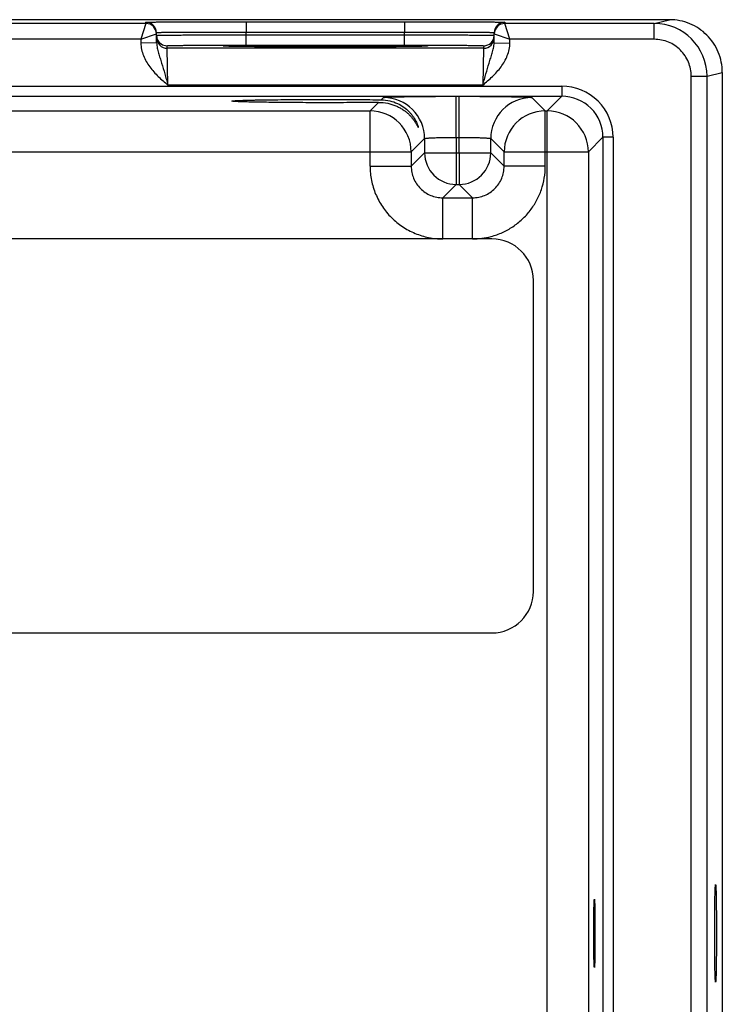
# Model space of a CAD drawing. Header units: inches. Extents: x 0 to 34, y 0 to 22.
# Tile 34 of 36: x 23 to 25.6, y 11.3 to 15. Entities that reach past the tile are written whole.
import ezdxf

# ---------------------------------------------------------------- set-up
doc = ezdxf.new("R2010")
doc.units = ezdxf.units.IN
doc.header["$LTSCALE"] = 1.87
doc.header["$MEASUREMENT"] = 0
doc.layers.get('0').update_dxf_attribs({"linetype": 'CONTINUOUS'})
doc.layers.add('02___PRT_ALL_AXES', color=7, linetype='CONTINUOUS')

msp = doc.modelspace()

# ---------------------------------------------------------------- linework, layer by layer
at = {"color": 7, "linetype": 'CONTINUOUS'}
for p, q in [((25.4162, 15.0108), (16.3806, 15.0108)), ((23.4295, 14.9963), (22.681, 14.9963)), ((23.4295, 14.9963), (23.4099, 14.9363)), ((23.4295, 14.9963), (23.4294, 15.0013)), ((23.8093, 15.003), (24.4111, 15.003)), ((23.8093, 15.003), (23.8093, 14.9637)), ((24.4111, 15.003), (24.4111, 14.9637)), ((24.7911, 15.0013), (24.791, 14.9963)), ((25.3583, 14.9963), (24.791, 14.9963)), ((24.8106, 14.9363), (24.791, 14.9963)), ((25.3583, 14.9963), (25.4162, 15.0108)), ((25.3583, 14.9363), (25.3583, 14.9963)), ((23.4099, 14.9363), (23.4695, 14.957)), ((23.4701, 14.923), (23.4694, 14.962)), ((23.8093, 14.9637), (24.4111, 14.9637)), ((23.8095, 14.9537), (23.8093, 14.9637)), ((23.8095, 14.9537), (24.411, 14.9537)), ((23.8095, 14.9144), (23.8095, 14.9537)), ((24.411, 14.9537), (24.4111, 14.9637)), ((24.411, 14.9144), (24.411, 14.9537)), ((24.7504, 14.923), (24.7511, 14.962)), ((24.751, 14.957), (24.8106, 14.9363)), ((23.4099, 14.9363), (22.7006, 14.9363)), ((23.4099, 14.9363), (23.4101, 14.922)), ((23.4701, 14.923), (23.4101, 14.922)), ((24.7504, 14.923), (24.8104, 14.922)), ((24.8104, 14.922), (24.8106, 14.9363)), ((25.3583, 14.9363), (24.8106, 14.9363)), ((23.5098, 14.9025), (23.5096, 14.9118)), ((24.7107, 14.9025), (23.5098, 14.9025)), ((23.5129, 14.7625), (23.5098, 14.9025)), ((23.7317, 14.9101), (23.73, 14.9101)), ((23.7432, 14.9097), (23.7301, 14.9101)), ((23.7336, 14.91), (23.7317, 14.9101)), ((23.7359, 14.9099), (23.7336, 14.91)), ((23.7386, 14.9098), (23.7359, 14.9099)), ((23.7416, 14.9097), (23.7386, 14.9098)), ((23.745, 14.9096), (23.7416, 14.9097)), ((23.7488, 14.9095), (23.745, 14.9096)), ((23.7529, 14.9095), (23.7488, 14.9095)), ((23.7574, 14.9094), (23.7529, 14.9095)), ((23.7622, 14.9093), (23.7574, 14.9094)), ((23.7675, 14.9092), (23.7622, 14.9093)), ((23.7731, 14.9091), (23.7675, 14.9092)), ((23.7791, 14.909), (23.7731, 14.9091)), ((23.7856, 14.9089), (23.7791, 14.909)), ((23.7924, 14.9088), (23.7856, 14.9089)), ((23.7997, 14.9087), (23.7924, 14.9088)), ((23.8074, 14.9086), (23.7997, 14.9087)), ((23.8155, 14.9086), (23.8074, 14.9086)), ((23.8095, 14.9144), (24.411, 14.9144)), ((23.8241, 14.9085), (23.8155, 14.9086)), ((23.8331, 14.9084), (23.8241, 14.9085)), ((23.8426, 14.9083), (23.8331, 14.9084)), ((23.8525, 14.9082), (23.8426, 14.9083)), ((23.8629, 14.9081), (23.8525, 14.9082)), ((23.8738, 14.9081), (23.8629, 14.9081)), ((23.8852, 14.908), (23.8738, 14.9081)), ((23.8972, 14.9079), (23.8852, 14.908)), ((23.9097, 14.9079), (23.8972, 14.9079)), ((23.9228, 14.9078), (23.9097, 14.9079)), ((23.9365, 14.9077), (23.9228, 14.9078)), ((23.9507, 14.9077), (23.9365, 14.9077)), ((23.9656, 14.9076), (23.9507, 14.9077)), ((23.9811, 14.9076), (23.9656, 14.9076)), ((23.9971, 14.9075), (23.9811, 14.9076)), ((24.0138, 14.9075), (23.9971, 14.9075)), ((24.031, 14.9074), (24.0138, 14.9075)), ((24.0489, 14.9074), (24.031, 14.9074)), ((24.0673, 14.9074), (24.0489, 14.9074)), ((24.0864, 14.9074), (24.0673, 14.9074)), ((24.106, 14.9074), (24.0864, 14.9074)), ((24.1263, 14.9074), (24.106, 14.9074)), ((24.1472, 14.9074), (24.1263, 14.9074)), ((24.1691, 14.9074), (24.1472, 14.9074)), ((24.192, 14.9074), (24.1691, 14.9074)), ((24.2155, 14.9075), (24.192, 14.9074)), ((24.2812, 14.9077), (24.2608, 14.9076)), ((24.2999, 14.9078), (24.2812, 14.9077)), ((24.3172, 14.9079), (24.2999, 14.9078)), ((24.3335, 14.908), (24.3172, 14.9079)), ((24.3488, 14.9081), (24.3335, 14.908)), ((24.363, 14.9082), (24.3488, 14.9081)), ((24.3762, 14.9083), (24.363, 14.9082)), ((24.3882, 14.9084), (24.3762, 14.9083)), ((24.3991, 14.9085), (24.3882, 14.9084)), ((24.4091, 14.9086), (24.3991, 14.9085)), ((24.4183, 14.9087), (24.4091, 14.9086)), ((24.4268, 14.9088), (24.4183, 14.9087)), ((24.4347, 14.9089), (24.4268, 14.9088)), ((24.4419, 14.909), (24.4347, 14.9089)), ((24.4486, 14.9091), (24.4419, 14.909)), ((24.4547, 14.9092), (24.4486, 14.9091)), ((24.4603, 14.9093), (24.4547, 14.9092)), ((24.4655, 14.9094), (24.4603, 14.9093)), ((24.4702, 14.9095), (24.4655, 14.9094)), ((24.4745, 14.9096), (24.4702, 14.9095)), ((24.4783, 14.9097), (24.4745, 14.9096)), ((24.4904, 14.9101), (24.4773, 14.9097)), ((24.4817, 14.9098), (24.4783, 14.9097)), ((24.4847, 14.9099), (24.4817, 14.9098)), ((24.4872, 14.91), (24.4847, 14.9099)), ((24.4893, 14.9101), (24.4872, 14.91)), ((24.491, 14.9102), (24.4893, 14.9101)), ((24.7107, 14.9025), (24.7076, 14.7625)), ((24.7109, 14.9118), (24.7107, 14.9025)), ((25.5583, 14.7963), (25.6163, 14.8108)), ((25.6163, 14.8108), (25.6163, 8.2728)), ((25.4983, 14.7963), (25.5583, 14.7963)), ((25.4983, 8.2873), (25.4983, 14.7963)), ((25.5583, 8.2873), (25.5583, 14.7963)), ((16.9172, 14.7582), (25.0077, 14.7582)), ((24.7076, 14.7625), (23.5129, 14.7625)), ((25.0077, 14.7582), (25.0077, 14.7201)), ((16.9172, 14.7201), (25.0077, 14.7201)), ((24.28, 14.6645), (24.3122, 14.6967)), ((24.3223, 14.7068), (24.3307, 14.7152)), ((24.6067, 14.72), (24.6178, 14.72)), ((24.6067, 14.564), (24.6067, 14.72)), ((24.6178, 14.564), (24.6178, 14.72)), ((24.8938, 14.7152), (24.9445, 14.6645)), ((25.0077, 14.7201), (24.952, 14.6645)), ((22.8345, 14.6645), (24.28, 14.6645)), ((24.28, 14.4545), (24.28, 14.6645)), ((24.9445, 14.6645), (24.952, 14.6645)), ((24.9445, 14.4545), (24.9445, 14.6645)), ((24.952, 8.4191), (24.952, 14.6645)), ((24.4867, 14.5593), (24.436, 14.5085)), ((24.4867, 14.5593), (24.4867, 14.5052)), ((24.6067, 14.564), (24.6178, 14.564)), ((24.6067, 14.564), (24.6067, 14.5052)), ((24.6178, 14.5052), (24.6178, 14.564)), ((24.7378, 14.5052), (24.7378, 14.5593)), ((24.7378, 14.5593), (24.7885, 14.5085)), ((25.1636, 14.5642), (25.108, 14.5085)), ((25.2017, 14.5642), (25.1636, 14.5642)), ((25.1636, 14.5642), (25.1636, 8.5194)), ((25.2017, 14.5642), (25.2017, 8.5194)), ((22.6785, 14.5085), (24.436, 14.5085)), ((24.436, 14.5085), (24.436, 14.4545)), ((24.4867, 14.5052), (24.436, 14.4545)), ((24.4867, 14.5052), (24.7378, 14.5052)), ((24.6067, 14.5052), (24.6067, 14.3852)), ((24.6178, 14.5052), (24.6178, 14.3852)), ((24.7378, 14.5052), (24.7885, 14.4545)), ((24.7885, 14.5085), (25.108, 14.5085)), ((24.7885, 14.4545), (24.7885, 14.5085)), ((25.108, 14.5085), (25.108, 8.575)), ((24.28, 14.4545), (24.436, 14.4545)), ((24.9445, 14.4545), (24.7885, 14.4545)), ((24.6067, 14.3852), (24.5559, 14.3345)), ((24.6067, 14.3852), (24.6178, 14.3852)), ((24.6178, 14.3852), (24.6686, 14.3345)), ((24.5559, 14.3345), (24.6686, 14.3345)), ((24.5559, 14.1785), (24.5559, 14.3345)), ((24.6686, 14.1785), (24.6686, 14.3345)), ((24.742, 14.1785), (17.1829, 14.1785)), ((24.8994, 12.84), (24.8994, 14.0211)), ((17.1829, 12.6825), (24.742, 12.6825))]:
    msp.add_line(p, q, dxfattribs=at)
for points in [[(23.73, 14.9101), (23.7288, 14.9102), (23.7282, 14.9102), (23.7278, 14.9103), (23.7275, 14.9103), (23.7273, 14.9103)], [(24.2608, 14.9076), (24.2387, 14.9076), (24.2272, 14.9075), (24.2155, 14.9075)], [(24.4932, 14.9103), (24.4932, 14.9103), (24.4931, 14.9103), (24.4927, 14.9103), (24.4923, 14.9102), (24.4917, 14.9102), (24.491, 14.9102)]]:
    msp.add_lwpolyline(points, dxfattribs=at)
for centre, radius, start, end in [((23.4294, 14.9613), 0.04, 1.0006, 89.9999), ((23.4295, 14.9563), 0.04, 1.0006, 89.9999), ((24.791, 14.9563), 0.04, 90.0018, 178.9994), ((24.7911, 14.9613), 0.04, 90.0001, 178.9994), ((25.3583, 14.7963), 0.2, 0.0021, 90.0015), ((23.4295, 14.9563), 0.04, 8.1775, 10.8856), ((23.4294, 14.9563), 0.0401, 1.0086, 8.1788), ((24.791, 14.9563), 0.0401, 171.8218, 178.9914), ((24.791, 14.9563), 0.04, 169.1149, 171.8231), ((23.5099, 14.9519), 0.0403, 181.0723, 200.7062), ((23.5098, 14.9425), 0.04, 181.0014, 270.0008), ((23.5096, 14.9518), 0.04, 200.7796, 270.0003), ((24.7107, 14.9425), 0.04, 269.9992, 358.9986), ((24.7109, 14.9518), 0.04, 269.9992, 358.9986), ((25.0077, 14.5642), 0.194, 359.9965, 90.0035), ((24.3307, 14.5592), 0.156, 0.0209, 89.9791), ((24.8938, 14.5592), 0.156, 90.0209, 179.9791), ((25.0077, 14.5642), 0.1559, 359.9899, 90.0101), ((24.2799, 14.5085), 0.156, 0.021, 89.979), ((24.9446, 14.5085), 0.156, 90.021, 179.979), ((24.952, 14.5085), 0.156, 0.021, 89.979), ((24.6067, 14.5053), 0.12, 180.0209, 269.9791), ((24.6178, 14.5053), 0.12, 270.0209, 359.9791), ((24.6686, 14.4545), 0.276, 269.9995, 284.8918), ((24.742, 14.0211), 0.1575, 0, 90), ((24.742, 12.84), 0.1575, 270, 360)]:
    msp.add_arc(centre, radius, start, end, dxfattribs=at)
for points, knots in [([(23.4294, 15.0013), (23.4294, 15.0013), (23.4295, 15.0014), (23.4295, 15.0014), (23.4297, 15.0014), (23.43, 15.0014), (23.4305, 15.0015), (23.4313, 15.0015), (23.4323, 15.0015), (23.4336, 15.0016), (23.4351, 15.0016), (23.4375, 15.0017), (23.4411, 15.0017), (23.4461, 15.0018), (23.4519, 15.0019), (23.4586, 15.002), (23.4662, 15.002), (23.4779, 15.0021), (23.4944, 15.0023), (23.5166, 15.0024), (23.5415, 15.0025), (23.5691, 15.0026), (23.5989, 15.0027), (23.6308, 15.0028), (23.6644, 15.0029), (23.6994, 15.0029), (23.7479, 15.003), (23.7846, 15.003), (23.8093, 15.003)], [0, 0, 0, 0, 0.000092, 0.000323, 0.000702, 0.001231, 0.002737, 0.004843, 0.007547, 0.010849, 0.014746, 0.019237, 0.029987, 0.043072, 0.058464, 0.076123, 0.096008, 0.118071, 0.168514, 0.226966, 0.292866, 0.365578, 0.444402, 0.528578, 0.617296, 0.7097, 0.8049, 1, 1, 1, 1]), ([(24.4111, 15.003), (24.4358, 15.003), (24.4726, 15.003), (24.5211, 15.0029), (24.5561, 15.0029), (24.5897, 15.0028), (24.6216, 15.0027), (24.6514, 15.0026), (24.6789, 15.0025), (24.7039, 15.0024), (24.726, 15.0023), (24.7426, 15.0021), (24.7543, 15.002), (24.7619, 15.002), (24.7686, 15.0019), (24.7744, 15.0018), (24.7794, 15.0017), (24.783, 15.0017), (24.7854, 15.0016), (24.7869, 15.0016), (24.7881, 15.0015), (24.7892, 15.0015), (24.79, 15.0015), (24.7905, 15.0014), (24.7908, 15.0014), (24.7909, 15.0014), (24.791, 15.0014), (24.7911, 15.0013), (24.7911, 15.0013)], [0, 0, 0, 0, 0.1951, 0.2903, 0.382704, 0.471422, 0.555598, 0.634422, 0.707134, 0.773034, 0.831486, 0.881929, 0.903992, 0.923877, 0.941536, 0.956928, 0.970013, 0.980763, 0.985254, 0.989151, 0.992453, 0.995157, 0.997263, 0.998769, 0.999298, 0.999677, 0.999908, 1, 1, 1, 1]), ([(25.6163, 14.8108), (25.6163, 14.8239), (25.6137, 14.8501), (25.6022, 14.8878), (25.5836, 14.9226), (25.5586, 14.9531), (25.5281, 14.9782), (25.4933, 14.9968), (25.4555, 15.0082), (25.4293, 15.0108), (25.4162, 15.0108)], [0, 0, 0, 0, 0.125, 0.25, 0.375001, 0.500001, 0.625002, 0.750003, 0.875003, 1, 1, 1, 1]), ([(23.4694, 14.962), (23.4694, 14.9621), (23.4696, 14.9621), (23.4699, 14.9622), (23.4704, 14.9622), (23.4711, 14.9623), (23.472, 14.9623), (23.4731, 14.9624), (23.4745, 14.9624), (23.4766, 14.9625), (23.4798, 14.9626), (23.4843, 14.9627), (23.4895, 14.9628), (23.4955, 14.9629), (23.5023, 14.963), (23.5127, 14.9631), (23.5276, 14.9632), (23.5474, 14.9634), (23.5697, 14.9635), (23.5944, 14.9636), (23.6211, 14.9637), (23.6496, 14.9637), (23.6904, 14.9638), (23.7439, 14.9638), (23.7872, 14.9637), (23.8093, 14.9637)], [0, 0, 0, 0, 0.000343, 0.001258, 0.002769, 0.004877, 0.007583, 0.010885, 0.014783, 0.019273, 0.030022, 0.043107, 0.058497, 0.076154, 0.096037, 0.118098, 0.168537, 0.226986, 0.292882, 0.365592, 0.444414, 0.528588, 0.617304, 0.804905, 1, 1, 1, 1]), ([(23.4696, 14.9511), (23.4696, 14.9512), (23.4698, 14.9512), (23.4701, 14.9512), (23.4706, 14.9513), (23.4713, 14.9513), (23.4722, 14.9514), (23.4733, 14.9514), (23.4747, 14.9515), (23.4768, 14.9515), (23.48, 14.9516), (23.4845, 14.9517), (23.4897, 14.9518), (23.4957, 14.9519), (23.5025, 14.952), (23.5129, 14.9522), (23.5278, 14.9523), (23.5476, 14.9525), (23.5699, 14.9527), (23.5945, 14.9529), (23.6212, 14.953), (23.6498, 14.9532), (23.6906, 14.9534), (23.744, 14.9536), (23.7874, 14.9537), (23.8095, 14.9537)], [0, 0, 0, 0, 0.00033, 0.001241, 0.002749, 0.004856, 0.007562, 0.010864, 0.014762, 0.019252, 0.030002, 0.043087, 0.058477, 0.076135, 0.096019, 0.118081, 0.168521, 0.22697, 0.292867, 0.365576, 0.444398, 0.528573, 0.61729, 0.804895, 1, 1, 1, 1]), ([(24.411, 14.9537), (24.4331, 14.9537), (24.4764, 14.9536), (24.5299, 14.9534), (24.5707, 14.9532), (24.5992, 14.953), (24.6259, 14.9529), (24.6506, 14.9527), (24.6729, 14.9525), (24.6927, 14.9523), (24.7075, 14.9522), (24.718, 14.952), (24.7248, 14.9519), (24.7308, 14.9518), (24.736, 14.9517), (24.7404, 14.9516), (24.7436, 14.9515), (24.7458, 14.9515), (24.7471, 14.9514), (24.7482, 14.9514), (24.7492, 14.9513), (24.7499, 14.9513), (24.7504, 14.9512), (24.7507, 14.9512), (24.7509, 14.9512), (24.7509, 14.9511)], [0, 0, 0, 0, 0.195105, 0.382709, 0.471426, 0.555601, 0.634423, 0.707133, 0.773029, 0.831479, 0.881919, 0.90398, 0.923864, 0.941522, 0.956913, 0.969998, 0.980748, 0.985238, 0.989136, 0.992438, 0.995144, 0.997251, 0.998759, 0.99967, 1, 1, 1, 1]), ([(24.4111, 14.9637), (24.4332, 14.9637), (24.4766, 14.9638), (24.53, 14.9638), (24.5709, 14.9637), (24.5994, 14.9637), (24.6261, 14.9636), (24.6508, 14.9635), (24.6731, 14.9634), (24.6929, 14.9632), (24.7077, 14.9631), (24.7182, 14.963), (24.725, 14.9629), (24.731, 14.9628), (24.7362, 14.9627), (24.7406, 14.9626), (24.7438, 14.9625), (24.746, 14.9624), (24.7473, 14.9624), (24.7484, 14.9623), (24.7494, 14.9623), (24.7501, 14.9622), (24.7506, 14.9622), (24.7509, 14.9621), (24.7511, 14.9621), (24.7511, 14.962)], [0, 0, 0, 0, 0.195095, 0.382696, 0.471412, 0.555586, 0.634408, 0.707118, 0.773014, 0.831463, 0.881902, 0.903963, 0.923846, 0.941503, 0.956893, 0.969977, 0.980727, 0.985217, 0.989115, 0.992417, 0.995123, 0.997231, 0.998742, 0.999657, 1, 1, 1, 1]), ([(23.4101, 14.922), (23.4102, 14.9138), (23.4121, 14.8975), (23.4193, 14.874), (23.43, 14.8519), (23.448, 14.8246), (23.4758, 14.7945), (23.5005, 14.7731), (23.5129, 14.7625)], [0, 0, 0, 0, 0.12495, 0.249932, 0.374946, 0.499988, 0.749893, 1, 1, 1, 1]), ([(23.4701, 14.923), (23.4702, 14.9164), (23.472, 14.9032), (23.477, 14.884), (23.4829, 14.865), (23.4912, 14.8389), (23.4992, 14.8118), (23.507, 14.784), (23.5109, 14.7697), (23.5129, 14.7625)], [0, 0, 0, 0, 0.120107, 0.238269, 0.357048, 0.478557, 0.733292, 0.865781, 1, 1, 1, 1]), ([(24.7076, 14.7625), (24.7095, 14.7697), (24.7135, 14.7839), (24.7212, 14.8118), (24.7293, 14.8388), (24.7376, 14.865), (24.7434, 14.884), (24.7485, 14.9032), (24.7503, 14.9164), (24.7504, 14.923)], [0, 0, 0, 0, 0.134218, 0.266709, 0.521449, 0.642959, 0.761737, 0.879896, 1, 1, 1, 1]), ([(24.7076, 14.7625), (24.7199, 14.7731), (24.7446, 14.7945), (24.7725, 14.8246), (24.7905, 14.8519), (24.8012, 14.874), (24.8083, 14.8975), (24.8102, 14.9138), (24.8104, 14.922)], [0, 0, 0, 0, 0.250107, 0.500012, 0.625054, 0.750068, 0.87505, 1, 1, 1, 1]), ([(25.4983, 14.7963), (25.4983, 14.8055), (25.4965, 14.8238), (25.4885, 14.8502), (25.4755, 14.8746), (25.458, 14.8959), (25.4366, 14.9135), (25.4122, 14.9265), (25.3858, 14.9345), (25.3675, 14.9363), (25.3583, 14.9363)], [0, 0, 0, 0, 0.125001, 0.25, 0.375, 0.5, 0.625, 0.75, 0.874999, 1, 1, 1, 1]), ([(23.5096, 14.9118), (23.5096, 14.9119), (23.5098, 14.9119), (23.51, 14.912), (23.5105, 14.912), (23.5111, 14.9121), (23.5119, 14.9122), (23.5133, 14.9122), (23.5156, 14.9124), (23.5188, 14.9125), (23.5227, 14.9126), (23.5273, 14.9127), (23.5326, 14.9128), (23.5386, 14.913), (23.5478, 14.9131), (23.5609, 14.9133), (23.5784, 14.9135), (23.5981, 14.9137), (23.6198, 14.9139), (23.6434, 14.914), (23.6686, 14.9141), (23.7046, 14.9143), (23.7517, 14.9144), (23.79, 14.9144), (23.8095, 14.9144)], [0, 0, 0, 0, 0.000367, 0.001291, 0.002806, 0.004918, 0.007626, 0.010931, 0.019321, 0.030071, 0.043156, 0.058545, 0.076201, 0.096083, 0.118142, 0.168576, 0.22702, 0.29291, 0.365614, 0.444431, 0.5286, 0.617312, 0.804907, 1, 1, 1, 1]), ([(23.7228, 14.9108), (23.7228, 14.9108), (23.723, 14.9109), (23.7233, 14.9109), (23.7239, 14.911), (23.7247, 14.9111), (23.7257, 14.9112), (23.7276, 14.9113), (23.729, 14.9114), (23.7301, 14.9114)], [0, 0, 0, 0, 0.019146, 0.067147, 0.145694, 0.255035, 0.395211, 0.566161, 1, 1, 1, 1]), ([(23.7301, 14.9101), (23.729, 14.9101), (23.7275, 14.9102), (23.7257, 14.9103), (23.7247, 14.9104), (23.7239, 14.9105), (23.7233, 14.9106), (23.723, 14.9106), (23.7228, 14.9107), (23.7228, 14.9108)], [0, 0, 0, 0, 0.433835, 0.604784, 0.744959, 0.854302, 0.932851, 0.980853, 1, 1, 1, 1]), ([(23.7301, 14.9114), (23.7363, 14.9117), (23.7521, 14.9121), (23.781, 14.9126), (23.8195, 14.913), (23.8667, 14.9134), (23.921, 14.9137), (24.003, 14.914), (24.1102, 14.9142), (24.2175, 14.914), (24.2995, 14.9137), (24.3538, 14.9134), (24.4009, 14.913), (24.4395, 14.9126), (24.4683, 14.9121), (24.4842, 14.9117), (24.4904, 14.9114)], [0, 0, 0, 0, 0.024296, 0.062623, 0.113842, 0.176452, 0.248604, 0.328169, 0.500009, 0.671848, 0.751411, 0.823561, 0.886168, 0.937384, 0.975708, 1, 1, 1, 1]), ([(24.4773, 14.9097), (24.4694, 14.9095), (24.4508, 14.9091), (24.4037, 14.9085), (24.3288, 14.9079), (24.225, 14.9075), (24.1102, 14.9073), (23.9953, 14.9075), (23.8915, 14.9079), (23.8166, 14.9085), (23.7696, 14.9091), (23.751, 14.9095), (23.7432, 14.9097)], [0, 0, 0, 0, 0.032266, 0.075828, 0.192379, 0.338469, 0.50007, 0.661661, 0.807722, 0.924229, 0.967763, 1, 1, 1, 1]), ([(24.411, 14.9144), (24.4305, 14.9144), (24.4687, 14.9144), (24.5159, 14.9143), (24.5519, 14.9141), (24.5771, 14.914), (24.6007, 14.9139), (24.6224, 14.9137), (24.6421, 14.9135), (24.6596, 14.9133), (24.6727, 14.9131), (24.6819, 14.913), (24.6878, 14.9128), (24.6931, 14.9127), (24.6977, 14.9126), (24.7017, 14.9125), (24.7049, 14.9124), (24.7071, 14.9122), (24.7086, 14.9122), (24.7094, 14.9121), (24.71, 14.912), (24.7105, 14.912), (24.7107, 14.9119), (24.7109, 14.9119), (24.7109, 14.9118)], [0, 0, 0, 0, 0.195093, 0.382688, 0.4714, 0.555569, 0.634386, 0.70709, 0.77298, 0.831424, 0.881858, 0.903917, 0.923799, 0.941455, 0.956844, 0.969929, 0.980679, 0.989069, 0.992374, 0.995082, 0.997194, 0.998709, 0.999633, 1, 1, 1, 1]), ([(24.4904, 14.9114), (24.4914, 14.9114), (24.4929, 14.9113), (24.4948, 14.9112), (24.4958, 14.9111), (24.4966, 14.911), (24.4972, 14.9109), (24.4975, 14.9109), (24.4977, 14.9108), (24.4977, 14.9108)], [0, 0, 0, 0, 0.433838, 0.604787, 0.744962, 0.854304, 0.932852, 0.980853, 1, 1, 1, 1]), ([(24.4977, 14.9108), (24.4977, 14.9107), (24.4975, 14.9106), (24.4972, 14.9106), (24.4966, 14.9105), (24.4958, 14.9104), (24.4948, 14.9103), (24.4929, 14.9102), (24.4914, 14.9101), (24.4904, 14.9101)], [0, 0, 0, 0, 0.019147, 0.067148, 0.145696, 0.255038, 0.395214, 0.566164, 1, 1, 1, 1]), ([(23.7559, 14.7018), (23.7559, 14.7019), (23.7562, 14.7021), (23.7568, 14.7023), (23.7579, 14.7025), (23.7594, 14.7027), (23.7613, 14.7029), (23.7646, 14.7032), (23.7699, 14.7035), (23.7773, 14.7039), (23.7864, 14.7043), (23.797, 14.7047), (23.8091, 14.7051), (23.8227, 14.7054), (23.8376, 14.7058), (23.8538, 14.7061), (23.8778, 14.7065), (23.9105, 14.7069), (23.9524, 14.7074), (23.9973, 14.7077), (24.0443, 14.7079), (24.0926, 14.708), (24.1569, 14.708), (24.2335, 14.7077), (24.2937, 14.7071), (24.3223, 14.7068)], [0, 0, 0, 0, 0.000527, 0.001708, 0.003612, 0.006247, 0.009612, 0.013706, 0.02406, 0.037277, 0.053314, 0.072106, 0.09354, 0.117501, 0.143877, 0.172556, 0.203413, 0.271045, 0.345417, 0.425153, 0.50873, 0.594531, 0.680933, 0.848958, 1, 1, 1, 1]), ([(24.3122, 14.6967), (24.2837, 14.6964), (24.2237, 14.6959), (24.1477, 14.6956), (24.0843, 14.6956), (24.0369, 14.6957), (23.9908, 14.696), (23.947, 14.6963), (23.9062, 14.6967), (23.8744, 14.6972), (23.8511, 14.6976), (23.8353, 14.6979), (23.8208, 14.6982), (23.8076, 14.6986), (23.7959, 14.6989), (23.7856, 14.6993), (23.7768, 14.6997), (23.7695, 14.7001), (23.7644, 14.7004), (23.7612, 14.7007), (23.7593, 14.7009), (23.7579, 14.7011), (23.7568, 14.7013), (23.7562, 14.7015), (23.7559, 14.7017), (23.7559, 14.7018)], [0, 0, 0, 0, 0.153931, 0.323259, 0.409813, 0.495497, 0.578743, 0.657984, 0.731768, 0.798768, 0.829306, 0.857675, 0.88376, 0.90745, 0.928637, 0.947209, 0.96306, 0.976127, 0.986373, 0.990428, 0.993765, 0.996382, 0.998278, 0.999463, 1, 1, 1, 1]), ([(24.3122, 14.6967), (24.3239, 14.6969), (24.3462, 14.6947), (24.3724, 14.6866), (24.3907, 14.6778), (24.403, 14.6706), (24.4141, 14.6627), (24.424, 14.6543), (24.4328, 14.6455), (24.4404, 14.6367), (24.446, 14.6293), (24.4499, 14.6236), (24.4525, 14.6195), (24.4548, 14.6157), (24.4568, 14.6121), (24.4583, 14.6093), (24.4594, 14.6073), (24.4601, 14.606), (24.4607, 14.6048), (24.4612, 14.6038), (24.4617, 14.603), (24.4621, 14.6024), (24.4624, 14.602), (24.4625, 14.6018), (24.4626, 14.6017), (24.4627, 14.6016), (24.4629, 14.6017), (24.4628, 14.6018), (24.4628, 14.6019)], [0, 0, 0, 0, 0.185611, 0.354716, 0.4337, 0.509236, 0.581501, 0.650555, 0.716313, 0.778455, 0.83641, 0.863554, 0.889241, 0.913229, 0.935211, 0.954763, 0.963482, 0.971401, 0.978441, 0.984526, 0.989585, 0.993551, 0.996369, 0.997338, 0.998024, 0.998465, 0.9988, 1, 1, 1, 1]), ([(24.3223, 14.7068), (24.3333, 14.7066), (24.3545, 14.704), (24.3834, 14.6938), (24.4077, 14.6796), (24.4243, 14.6653), (24.4354, 14.6531), (24.4425, 14.644), (24.4485, 14.6349), (24.4534, 14.6261), (24.4568, 14.6191), (24.459, 14.6138), (24.4604, 14.6104), (24.4614, 14.6074), (24.4622, 14.605), (24.4626, 14.6032), (24.4629, 14.6022), (24.4628, 14.6019)], [0, 0, 0, 0, 0.177009, 0.338558, 0.486979, 0.624112, 0.688644, 0.750223, 0.808468, 0.862722, 0.911751, 0.933684, 0.953419, 0.970472, 0.984302, 0.994308, 1, 1, 1, 1]), ([(24.3307, 14.7152), (24.3308, 14.7153), (24.331, 14.7154), (24.3316, 14.7156), (24.3327, 14.7157), (24.3346, 14.716), (24.3371, 14.7162), (24.3402, 14.7164), (24.344, 14.7166), (24.3483, 14.7169), (24.3554, 14.7172), (24.3656, 14.7175), (24.3796, 14.7179), (24.3957, 14.7183), (24.4138, 14.7186), (24.4338, 14.7189), (24.4553, 14.7192), (24.4783, 14.7194), (24.5112, 14.7197), (24.5541, 14.7199), (24.5889, 14.72), (24.6067, 14.72)], [0, 0, 0, 0, 0.000833, 0.002206, 0.006659, 0.013424, 0.022497, 0.033865, 0.047502, 0.063379, 0.081458, 0.124054, 0.174892, 0.233495, 0.299314, 0.37173, 0.450061, 0.533571, 0.621474, 0.807113, 1, 1, 1, 1]), ([(24.6178, 14.72), (24.6356, 14.72), (24.6704, 14.7199), (24.7133, 14.7197), (24.7462, 14.7194), (24.7692, 14.7192), (24.7907, 14.7189), (24.8107, 14.7186), (24.8288, 14.7183), (24.8449, 14.7179), (24.8589, 14.7175), (24.8691, 14.7172), (24.8762, 14.7169), (24.8806, 14.7166), (24.8843, 14.7164), (24.8874, 14.7162), (24.8899, 14.716), (24.8918, 14.7157), (24.8929, 14.7156), (24.8935, 14.7154), (24.8937, 14.7153), (24.8938, 14.7152)], [0, 0, 0, 0, 0.192887, 0.378526, 0.466429, 0.549939, 0.62827, 0.700686, 0.766505, 0.825108, 0.875946, 0.918542, 0.936621, 0.952498, 0.966135, 0.977503, 0.986576, 0.993341, 0.997794, 0.999167, 1, 1, 1, 1]), ([(24.4867, 14.5593), (24.4867, 14.5594), (24.487, 14.5596), (24.4875, 14.5598), (24.4884, 14.56), (24.49, 14.5603), (24.4927, 14.5607), (24.4968, 14.5611), (24.5019, 14.5616), (24.5079, 14.5619), (24.5149, 14.5623), (24.5228, 14.5626), (24.5315, 14.563), (24.5444, 14.5633), (24.5618, 14.5637), (24.5838, 14.564), (24.599, 14.564), (24.6067, 14.564)], [0, 0, 0, 0, 0.0028, 0.00757, 0.014535, 0.023745, 0.04891, 0.082934, 0.125536, 0.176334, 0.234862, 0.300578, 0.372869, 0.451061, 0.62216, 0.807461, 1, 1, 1, 1]), ([(24.6178, 14.564), (24.6255, 14.564), (24.6407, 14.564), (24.6627, 14.5637), (24.6801, 14.5633), (24.693, 14.563), (24.7017, 14.5626), (24.7096, 14.5623), (24.7166, 14.5619), (24.7226, 14.5616), (24.7277, 14.5611), (24.7318, 14.5607), (24.7345, 14.5603), (24.7361, 14.56), (24.737, 14.5598), (24.7375, 14.5596), (24.7378, 14.5594), (24.7378, 14.5593)], [0, 0, 0, 0, 0.192539, 0.37784, 0.548939, 0.627131, 0.699422, 0.765138, 0.823666, 0.874464, 0.917066, 0.95109, 0.976255, 0.985465, 0.99243, 0.9972, 1, 1, 1, 1]), ([(24.28, 14.4545), (24.28, 14.4364), (24.2836, 14.4003), (24.2994, 14.3482), (24.325, 14.3002), (24.3596, 14.2581), (24.4016, 14.2236), (24.4497, 14.1979), (24.5018, 14.1821), (24.5379, 14.1785), (24.5559, 14.1785)], [0, 0, 0, 0, 0.124999, 0.25, 0.375, 0.5, 0.625, 0.750001, 0.875001, 1, 1, 1, 1]), ([(24.436, 14.4545), (24.436, 14.4466), (24.4375, 14.4309), (24.4444, 14.4083), (24.4555, 14.3874), (24.4705, 14.3691), (24.4888, 14.3541), (24.5097, 14.3429), (24.5324, 14.336), (24.5481, 14.3345), (24.5559, 14.3345)], [0, 0, 0, 0, 0.124985, 0.249983, 0.374989, 0.5, 0.625011, 0.750017, 0.875015, 1, 1, 1, 1]), ([(24.6686, 14.3345), (24.6764, 14.3345), (24.6921, 14.336), (24.7148, 14.3429), (24.7357, 14.3541), (24.754, 14.3691), (24.769, 14.3874), (24.7801, 14.4083), (24.787, 14.4309), (24.7885, 14.4466), (24.7885, 14.4545)], [0, 0, 0, 0, 0.124985, 0.249983, 0.374989, 0.5, 0.625011, 0.750017, 0.875015, 1, 1, 1, 1]), ([(24.7395, 14.1878), (24.754, 14.1917), (24.7826, 14.2018), (24.8222, 14.2238), (24.8578, 14.252), (24.8883, 14.2855), (24.9129, 14.3236), (24.931, 14.3653), (24.942, 14.4093), (24.9445, 14.4394), (24.9445, 14.4545)], [0, 0, 0, 0, 0.125001, 0.250001, 0.375001, 0.500001, 0.625001, 0.750001, 0.875, 1, 1, 1, 1])]:
    msp.add_open_spline(points, degree=3, knots=knots, dxfattribs=at)
at = {"layer": '02___PRT_ALL_AXES', "color": 7, "linetype": 'CONTINUOUS'}
for centre, major_axis in [((25.5908, 11.5418), (0, 0.185)), ((25.1308, 11.5418), (0, 0.1299))]:
    msp.add_ellipse(centre, major_axis=major_axis, ratio=0.017455, dxfattribs=at)

doc.saveas('drawing.dxf')
